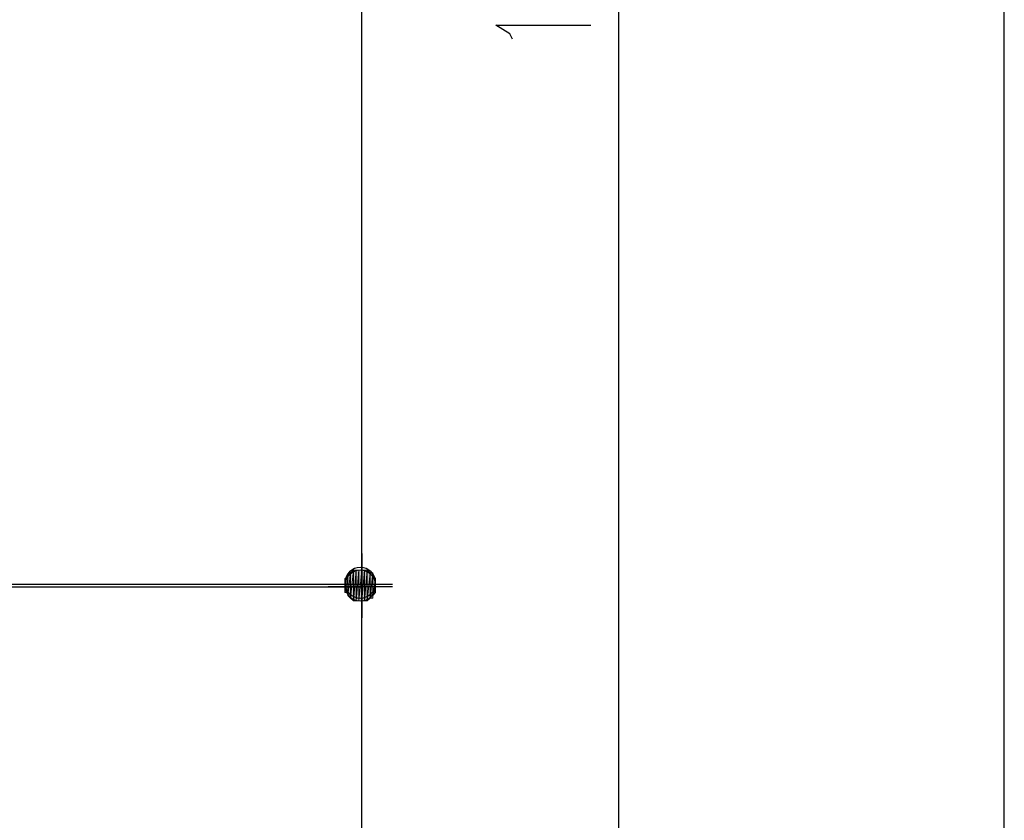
# Model space of a CAD drawing. Header units: millimetres. Extents: x 0 to 420, y 0 to 297.
# Tile 24 of 49: x 321 to 336, y 79 to 91. Entities that reach past the tile are written whole.
import ezdxf

# ---------------------------------------------------------------- set-up
doc = ezdxf.new("R2010")
doc.units = ezdxf.units.MM
doc.layers.add('FILL_000000', color=7, linetype='Continuous')
doc.layers.add('LINE_000000', color=7, linetype='Continuous')

msp = doc.modelspace()

# ---------------------------------------------------------------- hatches: boundary and pattern name
at = {"layer": 'FILL_000000'}
h = msp.add_hatch(color=7, dxfattribs=at)
h.dxf.hatch_style = 1
h.paths.add_polyline_path([(325.67, 82.169), (325.67, 82.55), (325.628, 82.211), (325.67, 82.169)])
h = msp.add_hatch(color=7, dxfattribs=at)
h.dxf.hatch_style = 1
h.paths.add_polyline_path([(325.67, 82.55), (325.628, 82.211), (325.628, 82.508), (325.67, 82.55)])
h = msp.add_hatch(color=7, dxfattribs=at)
h.dxf.hatch_style = 1
h.paths.add_polyline_path([(325.628, 82.508), (325.628, 82.211), (325.67, 82.55), (325.628, 82.508)])
h = msp.add_hatch(color=7, dxfattribs=at)
h.dxf.hatch_style = 1
h.paths.add_polyline_path([(325.628, 82.211), (325.67, 82.55), (325.67, 82.169), (325.628, 82.211)])
h = msp.add_hatch(color=7, dxfattribs=at)
h.dxf.hatch_style = 1
h.paths.add_polyline_path([(325.628, 82.211), (325.628, 82.508), (325.628, 82.211)])
h = msp.add_hatch(color=7, dxfattribs=at)
h.dxf.hatch_style = 1
h.paths.add_polyline_path([(325.628, 82.508), (325.628, 82.211), (325.628, 82.508)])
h = msp.add_hatch(color=7, dxfattribs=at)
h.dxf.hatch_style = 1
h.paths.add_polyline_path([(325.628, 82.211), (325.628, 82.508), (325.628, 82.254), (325.628, 82.211)])
h = msp.add_hatch(color=7, dxfattribs=at)
h.dxf.hatch_style = 1
h.paths.add_polyline_path([(325.628, 82.508), (325.628, 82.254), (325.628, 82.465), (325.628, 82.508)])
h = msp.add_hatch(color=7, dxfattribs=at)
h.dxf.hatch_style = 1
h.paths.add_polyline_path([(325.628, 82.465), (325.628, 82.254), (325.628, 82.508), (325.628, 82.465)])
h = msp.add_hatch(color=7, dxfattribs=at)
h.dxf.hatch_style = 1
h.paths.add_polyline_path([(325.628, 82.254), (325.628, 82.508), (325.628, 82.211), (325.628, 82.254)])
h = msp.add_hatch(color=7, dxfattribs=at)
h.dxf.hatch_style = 1
h.paths.add_polyline_path([(325.628, 82.508), (325.628, 82.211), (325.628, 82.508)])
h = msp.add_hatch(color=7, dxfattribs=at)
h.dxf.hatch_style = 1
h.paths.add_polyline_path([(325.628, 82.211), (325.628, 82.508), (325.628, 82.211)])
h = msp.add_hatch(color=7, dxfattribs=at)
h.dxf.hatch_style = 1
h.paths.add_polyline_path([(325.713, 82.127), (325.713, 82.592), (325.67, 82.169), (325.713, 82.127)])
h = msp.add_hatch(color=7, dxfattribs=at)
h.dxf.hatch_style = 1
h.paths.add_polyline_path([(325.713, 82.592), (325.67, 82.169), (325.67, 82.55), (325.713, 82.592)])
h = msp.add_hatch(color=7, dxfattribs=at)
h.dxf.hatch_style = 1
h.paths.add_polyline_path([(325.67, 82.55), (325.67, 82.169), (325.713, 82.592), (325.67, 82.55)])
h = msp.add_hatch(color=7, dxfattribs=at)
h.dxf.hatch_style = 1
h.paths.add_polyline_path([(325.67, 82.169), (325.713, 82.592), (325.713, 82.127), (325.67, 82.169)])
h = msp.add_hatch(color=7, dxfattribs=at)
h.dxf.hatch_style = 1
h.paths.add_polyline_path([(325.67, 82.169), (325.67, 82.55), (325.67, 82.169)])
h = msp.add_hatch(color=7, dxfattribs=at)
h.dxf.hatch_style = 1
h.paths.add_polyline_path([(325.67, 82.55), (325.67, 82.169), (325.67, 82.55)])
h = msp.add_hatch(color=7, dxfattribs=at)
h.dxf.hatch_style = 1
h.paths.add_polyline_path([(325.67, 82.169), (325.67, 82.169), (325.67, 82.55), (325.67, 82.169), (325.67, 82.55), (325.67, 82.169)])
h = msp.add_hatch(color=7, dxfattribs=at)
h.dxf.hatch_style = 1
h.paths.add_polyline_path([(325.67, 82.55), (325.67, 82.169), (325.67, 82.55)])
h = msp.add_hatch(color=7, dxfattribs=at)
h.dxf.hatch_style = 1
h.paths.add_polyline_path([(325.67, 82.169), (325.67, 82.55), (325.67, 82.169)])
h = msp.add_hatch(color=7, dxfattribs=at)
h.dxf.hatch_style = 1
h.paths.add_polyline_path([(325.67, 82.55), (325.67, 82.55), (325.67, 82.169), (325.67, 82.55), (325.67, 82.169), (325.67, 82.55)])
h = msp.add_hatch(color=7, dxfattribs=at)
h.dxf.hatch_style = 1
h.paths.add_polyline_path([(325.755, 82.127), (325.755, 82.592), (325.713, 82.127), (325.755, 82.127)])
h = msp.add_hatch(color=7, dxfattribs=at)
h.dxf.hatch_style = 1
h.paths.add_polyline_path([(325.755, 82.592), (325.713, 82.127), (325.713, 82.592), (325.755, 82.592)])
h = msp.add_hatch(color=7, dxfattribs=at)
h.dxf.hatch_style = 1
h.paths.add_polyline_path([(325.713, 82.127), (325.713, 82.592), (325.713, 82.127)])
h = msp.add_hatch(color=7, dxfattribs=at)
h.dxf.hatch_style = 1
h.paths.add_polyline_path([(325.713, 82.592), (325.713, 82.127), (325.713, 82.592)])
h = msp.add_hatch(color=7, dxfattribs=at)
h.dxf.hatch_style = 1
h.paths.add_polyline_path([(325.713, 82.592), (325.713, 82.127), (325.713, 82.592)])
h = msp.add_hatch(color=7, dxfattribs=at)
h.dxf.hatch_style = 1
h.paths.add_polyline_path([(325.713, 82.127), (325.713, 82.592), (325.713, 82.127)])
h = msp.add_hatch(color=7, dxfattribs=at)
h.dxf.hatch_style = 1
h.paths.add_polyline_path([(325.713, 82.592), (325.713, 82.127), (325.755, 82.592), (325.713, 82.592)])
h = msp.add_hatch(color=7, dxfattribs=at)
h.dxf.hatch_style = 1
h.paths.add_polyline_path([(325.713, 82.127), (325.755, 82.592), (325.755, 82.127), (325.713, 82.127)])
h = msp.add_hatch(color=7, dxfattribs=at)
h.dxf.hatch_style = 1
h.paths.add_polyline_path([(325.797, 82.127), (325.797, 82.592), (325.755, 82.127), (325.797, 82.127)])
h = msp.add_hatch(color=7, dxfattribs=at)
h.dxf.hatch_style = 1
h.paths.add_polyline_path([(325.797, 82.592), (325.755, 82.127), (325.755, 82.592), (325.797, 82.592)])
h = msp.add_hatch(color=7, dxfattribs=at)
h.dxf.hatch_style = 1
h.paths.add_polyline_path([(325.755, 82.127), (325.755, 82.592), (325.755, 82.127)])
h = msp.add_hatch(color=7, dxfattribs=at)
h.dxf.hatch_style = 1
h.paths.add_polyline_path([(325.755, 82.592), (325.755, 82.127), (325.755, 82.592)])
h = msp.add_hatch(color=7, dxfattribs=at)
h.dxf.hatch_style = 1
h.paths.add_polyline_path([(325.755, 82.592), (325.755, 82.127), (325.755, 82.592)])
h = msp.add_hatch(color=7, dxfattribs=at)
h.dxf.hatch_style = 1
h.paths.add_polyline_path([(325.755, 82.127), (325.755, 82.592), (325.755, 82.127)])
h = msp.add_hatch(color=7, dxfattribs=at)
h.dxf.hatch_style = 1
h.paths.add_polyline_path([(325.755, 82.592), (325.755, 82.127), (325.797, 82.592), (325.755, 82.592)])
h = msp.add_hatch(color=7, dxfattribs=at)
h.dxf.hatch_style = 1
h.paths.add_polyline_path([(325.755, 82.127), (325.797, 82.592), (325.797, 82.127), (325.755, 82.127)])
h = msp.add_hatch(color=7, dxfattribs=at)
h.dxf.hatch_style = 1
h.paths.add_polyline_path([(325.84, 82.127), (325.84, 82.592), (325.797, 82.127), (325.84, 82.127)])
h = msp.add_hatch(color=7, dxfattribs=at)
h.dxf.hatch_style = 1
h.paths.add_polyline_path([(325.84, 82.592), (325.797, 82.127), (325.797, 82.592), (325.84, 82.592)])
h = msp.add_hatch(color=7, dxfattribs=at)
h.dxf.hatch_style = 1
h.paths.add_polyline_path([(325.797, 82.592), (325.797, 82.127), (325.84, 82.592), (325.797, 82.592)])
h = msp.add_hatch(color=7, dxfattribs=at)
h.dxf.hatch_style = 1
h.paths.add_polyline_path([(325.797, 82.127), (325.84, 82.592), (325.84, 82.127), (325.797, 82.127)])
h = msp.add_hatch(color=7, dxfattribs=at)
h.dxf.hatch_style = 1
h.paths.add_polyline_path([(325.882, 82.127), (325.882, 82.592), (325.84, 82.127), (325.882, 82.127)])
h = msp.add_hatch(color=7, dxfattribs=at)
h.dxf.hatch_style = 1
h.paths.add_polyline_path([(325.882, 82.592), (325.84, 82.127), (325.84, 82.592), (325.882, 82.592)])
h = msp.add_hatch(color=7, dxfattribs=at)
h.dxf.hatch_style = 1
h.paths.add_polyline_path([(325.84, 82.127), (325.84, 82.592), (325.84, 82.127)])
h = msp.add_hatch(color=7, dxfattribs=at)
h.dxf.hatch_style = 1
h.paths.add_polyline_path([(325.84, 82.592), (325.84, 82.127), (325.84, 82.592)])
h = msp.add_hatch(color=7, dxfattribs=at)
h.dxf.hatch_style = 1
h.paths.add_polyline_path([(325.84, 82.592), (325.84, 82.127), (325.84, 82.592)])
h = msp.add_hatch(color=7, dxfattribs=at)
h.dxf.hatch_style = 1
h.paths.add_polyline_path([(325.84, 82.127), (325.84, 82.592), (325.84, 82.127)])
h = msp.add_hatch(color=7, dxfattribs=at)
h.dxf.hatch_style = 1
h.paths.add_polyline_path([(325.84, 82.592), (325.84, 82.127), (325.882, 82.592), (325.84, 82.592)])
h = msp.add_hatch(color=7, dxfattribs=at)
h.dxf.hatch_style = 1
h.paths.add_polyline_path([(325.84, 82.127), (325.882, 82.592), (325.882, 82.127), (325.84, 82.127)])
h = msp.add_hatch(color=7, dxfattribs=at)
h.dxf.hatch_style = 1
h.paths.add_polyline_path([(325.924, 82.127), (325.924, 82.592), (325.882, 82.127), (325.924, 82.127)])
h = msp.add_hatch(color=7, dxfattribs=at)
h.dxf.hatch_style = 1
h.paths.add_polyline_path([(325.924, 82.592), (325.882, 82.127), (325.882, 82.592), (325.924, 82.592)])
h = msp.add_hatch(color=7, dxfattribs=at)
h.dxf.hatch_style = 1
h.paths.add_polyline_path([(325.882, 82.127), (325.882, 82.592), (325.882, 82.127)])
h = msp.add_hatch(color=7, dxfattribs=at)
h.dxf.hatch_style = 1
h.paths.add_polyline_path([(325.882, 82.592), (325.882, 82.127), (325.882, 82.592)])
h = msp.add_hatch(color=7, dxfattribs=at)
h.dxf.hatch_style = 1
h.paths.add_polyline_path([(325.882, 82.592), (325.882, 82.127), (325.882, 82.592)])
h = msp.add_hatch(color=7, dxfattribs=at)
h.dxf.hatch_style = 1
h.paths.add_polyline_path([(325.882, 82.127), (325.882, 82.592), (325.882, 82.127)])
h = msp.add_hatch(color=7, dxfattribs=at)
h.dxf.hatch_style = 1
h.paths.add_polyline_path([(325.882, 82.592), (325.882, 82.127), (325.924, 82.592), (325.882, 82.592)])
h = msp.add_hatch(color=7, dxfattribs=at)
h.dxf.hatch_style = 1
h.paths.add_polyline_path([(325.882, 82.127), (325.924, 82.592), (325.924, 82.127), (325.882, 82.127)])
h = msp.add_hatch(color=7, dxfattribs=at)
h.dxf.hatch_style = 1
h.paths.add_polyline_path([(325.967, 82.55), (325.924, 82.127), (325.924, 82.592), (325.967, 82.55)])
h = msp.add_hatch(color=7, dxfattribs=at)
h.dxf.hatch_style = 1
h.paths.add_polyline_path([(325.924, 82.127), (325.924, 82.592), (325.924, 82.127)])
h = msp.add_hatch(color=7, dxfattribs=at)
h.dxf.hatch_style = 1
h.paths.add_polyline_path([(325.924, 82.592), (325.924, 82.127), (325.924, 82.592)])
h = msp.add_hatch(color=7, dxfattribs=at)
h.dxf.hatch_style = 1
h.paths.add_polyline_path([(325.924, 82.592), (325.924, 82.127), (325.924, 82.592)])
h = msp.add_hatch(color=7, dxfattribs=at)
h.dxf.hatch_style = 1
h.paths.add_polyline_path([(325.924, 82.127), (325.924, 82.592), (325.924, 82.127)])
h = msp.add_hatch(color=7, dxfattribs=at)
h.dxf.hatch_style = 1
h.paths.add_polyline_path([(325.924, 82.592), (325.924, 82.127), (325.967, 82.55), (325.924, 82.592)])
h = msp.add_hatch(color=7, dxfattribs=at)
h.dxf.hatch_style = 1
h.paths.add_polyline_path([(325.967, 82.169), (325.967, 82.55), (325.924, 82.127), (325.967, 82.169)])
h = msp.add_hatch(color=7, dxfattribs=at)
h.dxf.hatch_style = 1
h.paths.add_polyline_path([(325.924, 82.127), (325.967, 82.55), (325.967, 82.169), (325.924, 82.127)])
h = msp.add_hatch(color=7, dxfattribs=at)
h.dxf.hatch_style = 1
h.paths.add_polyline_path([(326.009, 82.169), (326.009, 82.55), (325.967, 82.169), (326.009, 82.169)])
h = msp.add_hatch(color=7, dxfattribs=at)
h.dxf.hatch_style = 1
h.paths.add_polyline_path([(326.009, 82.55), (325.967, 82.169), (325.967, 82.55), (326.009, 82.55)])
h = msp.add_hatch(color=7, dxfattribs=at)
h.dxf.hatch_style = 1
h.paths.add_polyline_path([(325.967, 82.169), (325.967, 82.55), (325.967, 82.169)])
h = msp.add_hatch(color=7, dxfattribs=at)
h.dxf.hatch_style = 1
h.paths.add_polyline_path([(325.967, 82.55), (325.967, 82.169), (325.967, 82.55)])
h = msp.add_hatch(color=7, dxfattribs=at)
h.dxf.hatch_style = 1
h.paths.add_polyline_path([(325.967, 82.55), (325.967, 82.169), (325.967, 82.55)])
h = msp.add_hatch(color=7, dxfattribs=at)
h.dxf.hatch_style = 1
h.paths.add_polyline_path([(325.967, 82.169), (325.967, 82.55), (325.967, 82.169)])
h = msp.add_hatch(color=7, dxfattribs=at)
h.dxf.hatch_style = 1
h.paths.add_polyline_path([(325.967, 82.55), (325.967, 82.169), (326.009, 82.55), (325.967, 82.55)])
h = msp.add_hatch(color=7, dxfattribs=at)
h.dxf.hatch_style = 1
h.paths.add_polyline_path([(325.967, 82.169), (326.009, 82.55), (326.009, 82.169), (325.967, 82.169)])
h = msp.add_hatch(color=7, dxfattribs=at)
h.dxf.hatch_style = 1
h.paths.add_polyline_path([(326.009, 82.508), (326.009, 82.169), (326.009, 82.55), (326.009, 82.508)])
h = msp.add_hatch(color=7, dxfattribs=at)
h.dxf.hatch_style = 1
h.paths.add_polyline_path([(326.009, 82.55), (326.009, 82.169), (326.009, 82.508), (326.009, 82.55)])
h = msp.add_hatch(color=7, dxfattribs=at)
h.dxf.hatch_style = 1
h.paths.add_polyline_path([(326.051, 82.465), (326.009, 82.211), (326.009, 82.508), (326.051, 82.465)])
h = msp.add_hatch(color=7, dxfattribs=at)
h.dxf.hatch_style = 1
h.paths.add_polyline_path([(326.009, 82.211), (326.009, 82.508), (326.009, 82.211)])
h = msp.add_hatch(color=7, dxfattribs=at)
h.dxf.hatch_style = 1
h.paths.add_polyline_path([(326.009, 82.508), (326.009, 82.211), (326.009, 82.508)])
h = msp.add_hatch(color=7, dxfattribs=at)
h.dxf.hatch_style = 1
h.paths.add_polyline_path([(326.009, 82.211), (326.009, 82.508), (326.009, 82.169), (326.009, 82.211)])
h = msp.add_hatch(color=7, dxfattribs=at)
h.dxf.hatch_style = 1
h.paths.add_polyline_path([(326.009, 82.169), (326.009, 82.508), (326.009, 82.211), (326.009, 82.169)])
h = msp.add_hatch(color=7, dxfattribs=at)
h.dxf.hatch_style = 1
h.paths.add_polyline_path([(326.009, 82.508), (326.009, 82.211), (326.009, 82.508)])
h = msp.add_hatch(color=7, dxfattribs=at)
h.dxf.hatch_style = 1
h.paths.add_polyline_path([(326.009, 82.211), (326.009, 82.508), (326.009, 82.211)])
h = msp.add_hatch(color=7, dxfattribs=at)
h.dxf.hatch_style = 1
h.paths.add_polyline_path([(326.009, 82.508), (326.009, 82.211), (326.051, 82.465), (326.009, 82.508)])
h = msp.add_hatch(color=7, dxfattribs=at)
h.dxf.hatch_style = 1
h.paths.add_polyline_path([(325.628, 82.254), (325.628, 82.465), (325.586, 82.254), (325.628, 82.254)])
h = msp.add_hatch(color=7, dxfattribs=at)
h.dxf.hatch_style = 1
h.paths.add_polyline_path([(325.628, 82.465), (325.586, 82.254), (325.586, 82.465), (325.628, 82.465)])
h = msp.add_hatch(color=7, dxfattribs=at)
h.dxf.hatch_style = 1
h.paths.add_polyline_path([(325.586, 82.254), (325.586, 82.465), (325.586, 82.296), (325.586, 82.254)])
h = msp.add_hatch(color=7, dxfattribs=at)
h.dxf.hatch_style = 1
h.paths.add_polyline_path([(325.586, 82.465), (325.586, 82.296), (325.586, 82.423), (325.586, 82.465)])
h = msp.add_hatch(color=7, dxfattribs=at)
h.dxf.hatch_style = 1
h.paths.add_polyline_path([(325.586, 82.423), (325.586, 82.296), (325.586, 82.465), (325.586, 82.423)])
h = msp.add_hatch(color=7, dxfattribs=at)
h.dxf.hatch_style = 1
h.paths.add_polyline_path([(325.586, 82.296), (325.586, 82.465), (325.586, 82.254), (325.586, 82.296)])
h = msp.add_hatch(color=7, dxfattribs=at)
h.dxf.hatch_style = 1
h.paths.add_polyline_path([(325.586, 82.465), (325.586, 82.254), (325.628, 82.465), (325.586, 82.465)])
h = msp.add_hatch(color=7, dxfattribs=at)
h.dxf.hatch_style = 1
h.paths.add_polyline_path([(325.586, 82.254), (325.628, 82.465), (325.628, 82.254), (325.586, 82.254)])
h = msp.add_hatch(color=7, dxfattribs=at)
h.dxf.hatch_style = 1
h.paths.add_polyline_path([(325.586, 82.296), (325.586, 82.423), (325.586, 82.296)])
h = msp.add_hatch(color=7, dxfattribs=at)
h.dxf.hatch_style = 1
h.paths.add_polyline_path([(325.586, 82.423), (325.586, 82.296), (325.586, 82.423)])
h = msp.add_hatch(color=7, dxfattribs=at)
h.dxf.hatch_style = 1
h.paths.add_polyline_path([(325.586, 82.338), (325.586, 82.338), (325.586, 82.381), (325.586, 82.338), (325.586, 82.381), (325.586, 82.423), (325.586, 82.338)])
h = msp.add_hatch(color=7, dxfattribs=at)
h.dxf.hatch_style = 1
h.paths.add_polyline_path([(325.586, 82.423), (325.586, 82.296), (325.586, 82.338), (325.586, 82.423)])
h = msp.add_hatch(color=7, dxfattribs=at)
h.dxf.hatch_style = 1
h.paths.add_polyline_path([(325.586, 82.381), (325.586, 82.338), (325.586, 82.423), (325.586, 82.381)])
h = msp.add_hatch(color=7, dxfattribs=at)
h.dxf.hatch_style = 1
h.paths.add_polyline_path([(325.586, 82.338), (325.586, 82.423), (325.586, 82.296), (325.586, 82.338)])
h = msp.add_hatch(color=7, dxfattribs=at)
h.dxf.hatch_style = 1
h.paths.add_polyline_path([(325.586, 82.423), (325.586, 82.296), (325.586, 82.423)])
h = msp.add_hatch(color=7, dxfattribs=at)
h.dxf.hatch_style = 1
h.paths.add_polyline_path([(325.586, 82.296), (325.586, 82.423), (325.586, 82.296)])
h = msp.add_hatch(color=7, dxfattribs=at)
h.dxf.hatch_style = 1
h.paths.add_polyline_path([(325.586, 82.381), (325.586, 82.338), (325.586, 82.381)])
h = msp.add_hatch(color=7, dxfattribs=at)
h.dxf.hatch_style = 1
h.paths.add_polyline_path([(326.051, 82.254), (326.051, 82.465), (326.009, 82.211), (326.051, 82.254)])
h = msp.add_hatch(color=7, dxfattribs=at)
h.dxf.hatch_style = 1
h.paths.add_polyline_path([(326.009, 82.211), (326.051, 82.465), (326.051, 82.254), (326.009, 82.211)])
h = msp.add_hatch(color=7, dxfattribs=at)
h.dxf.hatch_style = 1
h.paths.add_polyline_path([(326.051, 82.423), (326.051, 82.254), (326.051, 82.465), (326.051, 82.423)])
h = msp.add_hatch(color=7, dxfattribs=at)
h.dxf.hatch_style = 1
h.paths.add_polyline_path([(326.051, 82.254), (326.051, 82.465), (326.051, 82.254)])
h = msp.add_hatch(color=7, dxfattribs=at)
h.dxf.hatch_style = 1
h.paths.add_polyline_path([(326.051, 82.465), (326.051, 82.254), (326.051, 82.465)])
h = msp.add_hatch(color=7, dxfattribs=at)
h.dxf.hatch_style = 1
h.paths.add_polyline_path([(326.051, 82.465), (326.051, 82.254), (326.051, 82.465)])
h = msp.add_hatch(color=7, dxfattribs=at)
h.dxf.hatch_style = 1
h.paths.add_polyline_path([(326.051, 82.254), (326.051, 82.465), (326.051, 82.254)])
h = msp.add_hatch(color=7, dxfattribs=at)
h.dxf.hatch_style = 1
h.paths.add_polyline_path([(326.051, 82.465), (326.051, 82.254), (326.051, 82.423), (326.051, 82.465)])
h = msp.add_hatch(color=7, dxfattribs=at)
h.dxf.hatch_style = 1
h.paths.add_polyline_path([(326.051, 82.381), (326.051, 82.296), (326.051, 82.423), (326.051, 82.381)])
h = msp.add_hatch(color=7, dxfattribs=at)
h.dxf.hatch_style = 1
h.paths.add_polyline_path([(326.051, 82.296), (326.051, 82.423), (326.051, 82.296)])
h = msp.add_hatch(color=7, dxfattribs=at)
h.dxf.hatch_style = 1
h.paths.add_polyline_path([(326.051, 82.423), (326.051, 82.296), (326.051, 82.423)])
h = msp.add_hatch(color=7, dxfattribs=at)
h.dxf.hatch_style = 1
h.paths.add_polyline_path([(326.051, 82.296), (326.051, 82.423), (326.051, 82.254), (326.051, 82.296)])
h = msp.add_hatch(color=7, dxfattribs=at)
h.dxf.hatch_style = 1
h.paths.add_polyline_path([(326.051, 82.254), (326.051, 82.423), (326.051, 82.296), (326.051, 82.254)])
h = msp.add_hatch(color=7, dxfattribs=at)
h.dxf.hatch_style = 1
h.paths.add_polyline_path([(326.051, 82.423), (326.051, 82.296), (326.051, 82.423)])
h = msp.add_hatch(color=7, dxfattribs=at)
h.dxf.hatch_style = 1
h.paths.add_polyline_path([(326.051, 82.296), (326.051, 82.423), (326.051, 82.296)])
h = msp.add_hatch(color=7, dxfattribs=at)
h.dxf.hatch_style = 1
h.paths.add_polyline_path([(326.051, 82.296), (326.051, 82.423), (326.051, 82.381), (326.051, 82.296)])
h = msp.add_hatch(color=7, dxfattribs=at)
h.dxf.hatch_style = 1
h.paths.add_polyline_path([(326.051, 82.338), (326.051, 82.381), (326.051, 82.338)])
h = msp.add_hatch(color=7, dxfattribs=at)
h.dxf.hatch_style = 1
h.paths.add_polyline_path([(326.051, 82.338), (326.051, 82.381), (326.051, 82.296), (326.051, 82.338)])
h = msp.add_hatch(color=7, dxfattribs=at)
h.dxf.hatch_style = 1
h.paths.add_polyline_path([(326.051, 82.381), (326.051, 82.381), (326.051, 82.338), (326.051, 82.381), (326.051, 82.338), (326.051, 82.296), (326.051, 82.381)])

# ---------------------------------------------------------------- linework, layer by layer
at = {"layer": 'LINE_000000', "lineweight": 25}
for p, q in [((329.734, 63.288), (329.734, 120.989)), ((325.84, 82.846), (325.84, 101.431)), ((325.84, 82.846), (325.84, 81.873)), ((325.84, 81.873), (325.84, 82.846)), ((307.679, 82.381), (325.84, 82.381)), ((325.332, 82.381), (326.305, 82.381)), ((307.679, 82.338), (325.84, 82.338)), ((326.305, 82.338), (325.332, 82.338)), ((325.84, 63.288), (325.84, 81.873))]:
    msp.add_line(p, q, dxfattribs=at)
for points in [[(52.409, 266.023), (52.409, 36.026), (335.576, 36.026), (335.576, 266.023), (52.409, 266.023)], [(52.409, 266.023), (52.409, 36.026), (335.576, 36.026), (335.576, 266.023), (52.409, 266.023)], [(325.819, 82.635), (325.772, 82.63), (325.728, 82.616), (325.688, 82.595), (325.654, 82.566), (325.625, 82.532), (325.604, 82.492), (325.59, 82.449), (325.586, 82.402), (325.59, 82.355), (325.604, 82.311), (325.625, 82.272), (325.654, 82.237), (325.688, 82.209), (325.728, 82.187), (325.772, 82.174), (325.819, 82.169), (325.865, 82.174), (325.909, 82.187), (325.949, 82.209), (325.983, 82.237), (326.012, 82.272), (326.033, 82.311), (326.047, 82.355), (326.051, 82.402), (326.047, 82.449), (326.033, 82.492), (326.012, 82.532), (325.983, 82.566), (325.949, 82.595), (325.909, 82.616), (325.865, 82.63), (325.819, 82.635)], [(325.819, 82.127), (325.865, 82.131), (325.909, 82.145), (325.949, 82.166), (325.983, 82.195), (326.012, 82.229), (326.033, 82.269), (326.047, 82.313), (326.051, 82.359), (326.047, 82.406), (326.033, 82.45), (326.012, 82.49), (325.983, 82.524), (325.949, 82.553), (325.909, 82.574), (325.865, 82.588), (325.819, 82.592), (325.772, 82.588), (325.728, 82.574), (325.688, 82.553), (325.654, 82.524), (325.625, 82.49), (325.604, 82.45), (325.59, 82.406), (325.586, 82.359), (325.59, 82.313), (325.604, 82.269), (325.625, 82.229), (325.654, 82.195), (325.688, 82.166), (325.728, 82.145), (325.772, 82.131), (325.819, 82.127)]]:
    msp.add_lwpolyline(points, close=True, dxfattribs=at)
msp.add_lwpolyline([(328.126, 90.636), (328.083, 90.72), (327.872, 90.847), (329.311, 90.847)], dxfattribs=at)
at = {"layer": 'LINE_000000', "lineweight": 0}
for points in [[(325.67, 82.169), (325.67, 82.55), (325.628, 82.211), (325.67, 82.169)], [(325.67, 82.55), (325.628, 82.211), (325.628, 82.508), (325.67, 82.55)], [(325.628, 82.508), (325.628, 82.211), (325.67, 82.55), (325.628, 82.508)], [(325.628, 82.211), (325.67, 82.55), (325.67, 82.169), (325.628, 82.211)], [(325.628, 82.211), (325.628, 82.508), (325.628, 82.211)], [(325.628, 82.508), (325.628, 82.211), (325.628, 82.508)], [(325.628, 82.211), (325.628, 82.508), (325.628, 82.254), (325.628, 82.211)], [(325.628, 82.508), (325.628, 82.254), (325.628, 82.465), (325.628, 82.508)], [(325.628, 82.465), (325.628, 82.254), (325.628, 82.508), (325.628, 82.465)], [(325.628, 82.254), (325.628, 82.508), (325.628, 82.211), (325.628, 82.254)], [(325.628, 82.508), (325.628, 82.211), (325.628, 82.508)], [(325.628, 82.211), (325.628, 82.508), (325.628, 82.211)], [(325.713, 82.127), (325.713, 82.592), (325.67, 82.169), (325.713, 82.127)], [(325.713, 82.592), (325.67, 82.169), (325.67, 82.55), (325.713, 82.592)], [(325.67, 82.55), (325.67, 82.169), (325.713, 82.592), (325.67, 82.55)], [(325.67, 82.169), (325.713, 82.592), (325.713, 82.127), (325.67, 82.169)], [(325.67, 82.169), (325.67, 82.55), (325.67, 82.169)], [(325.67, 82.55), (325.67, 82.169), (325.67, 82.55)], [(325.67, 82.169), (325.67, 82.169), (325.67, 82.55), (325.67, 82.169), (325.67, 82.55), (325.67, 82.169)], [(325.67, 82.55), (325.67, 82.169), (325.67, 82.55)], [(325.67, 82.169), (325.67, 82.55), (325.67, 82.169)], [(325.67, 82.55), (325.67, 82.55), (325.67, 82.169), (325.67, 82.55), (325.67, 82.169), (325.67, 82.55)], [(325.755, 82.127), (325.755, 82.592), (325.713, 82.127), (325.755, 82.127)], [(325.755, 82.592), (325.713, 82.127), (325.713, 82.592), (325.755, 82.592)], [(325.713, 82.127), (325.713, 82.592), (325.713, 82.127)], [(325.713, 82.592), (325.713, 82.127), (325.713, 82.592)], [(325.713, 82.592), (325.713, 82.127), (325.713, 82.592)], [(325.713, 82.127), (325.713, 82.592), (325.713, 82.127)], [(325.713, 82.592), (325.713, 82.127), (325.755, 82.592), (325.713, 82.592)], [(325.713, 82.127), (325.755, 82.592), (325.755, 82.127), (325.713, 82.127)], [(325.797, 82.127), (325.797, 82.592), (325.755, 82.127), (325.797, 82.127)], [(325.797, 82.592), (325.755, 82.127), (325.755, 82.592), (325.797, 82.592)], [(325.755, 82.127), (325.755, 82.592), (325.755, 82.127)], [(325.755, 82.592), (325.755, 82.127), (325.755, 82.592)], [(325.755, 82.592), (325.755, 82.127), (325.755, 82.592)], [(325.755, 82.127), (325.755, 82.592), (325.755, 82.127)], [(325.755, 82.592), (325.755, 82.127), (325.797, 82.592), (325.755, 82.592)], [(325.755, 82.127), (325.797, 82.592), (325.797, 82.127), (325.755, 82.127)], [(325.84, 82.127), (325.84, 82.592), (325.797, 82.127), (325.84, 82.127)], [(325.84, 82.592), (325.797, 82.127), (325.797, 82.592), (325.84, 82.592)], [(325.797, 82.592), (325.797, 82.127), (325.84, 82.592), (325.797, 82.592)], [(325.797, 82.127), (325.84, 82.592), (325.84, 82.127), (325.797, 82.127)], [(325.882, 82.127), (325.882, 82.592), (325.84, 82.127), (325.882, 82.127)], [(325.882, 82.592), (325.84, 82.127), (325.84, 82.592), (325.882, 82.592)], [(325.84, 82.127), (325.84, 82.592), (325.84, 82.127)], [(325.84, 82.592), (325.84, 82.127), (325.84, 82.592)], [(325.84, 82.592), (325.84, 82.127), (325.84, 82.592)], [(325.84, 82.127), (325.84, 82.592), (325.84, 82.127)], [(325.84, 82.592), (325.84, 82.127), (325.882, 82.592), (325.84, 82.592)], [(325.84, 82.127), (325.882, 82.592), (325.882, 82.127), (325.84, 82.127)], [(325.924, 82.127), (325.924, 82.592), (325.882, 82.127), (325.924, 82.127)], [(325.924, 82.592), (325.882, 82.127), (325.882, 82.592), (325.924, 82.592)], [(325.882, 82.127), (325.882, 82.592), (325.882, 82.127)], [(325.882, 82.592), (325.882, 82.127), (325.882, 82.592)], [(325.882, 82.592), (325.882, 82.127), (325.882, 82.592)], [(325.882, 82.127), (325.882, 82.592), (325.882, 82.127)], [(325.882, 82.592), (325.882, 82.127), (325.924, 82.592), (325.882, 82.592)], [(325.882, 82.127), (325.924, 82.592), (325.924, 82.127), (325.882, 82.127)], [(325.967, 82.55), (325.924, 82.127), (325.924, 82.592), (325.967, 82.55)], [(325.924, 82.127), (325.924, 82.592), (325.924, 82.127)], [(325.924, 82.592), (325.924, 82.127), (325.924, 82.592)], [(325.924, 82.592), (325.924, 82.127), (325.924, 82.592)], [(325.924, 82.127), (325.924, 82.592), (325.924, 82.127)], [(325.924, 82.592), (325.924, 82.127), (325.967, 82.55), (325.924, 82.592)], [(325.967, 82.169), (325.967, 82.55), (325.924, 82.127), (325.967, 82.169)], [(325.924, 82.127), (325.967, 82.55), (325.967, 82.169), (325.924, 82.127)], [(326.009, 82.169), (326.009, 82.55), (325.967, 82.169), (326.009, 82.169)], [(326.009, 82.55), (325.967, 82.169), (325.967, 82.55), (326.009, 82.55)], [(325.967, 82.169), (325.967, 82.55), (325.967, 82.169)], [(325.967, 82.55), (325.967, 82.169), (325.967, 82.55)], [(325.967, 82.55), (325.967, 82.169), (325.967, 82.55)], [(325.967, 82.169), (325.967, 82.55), (325.967, 82.169)], [(325.967, 82.55), (325.967, 82.169), (326.009, 82.55), (325.967, 82.55)], [(325.967, 82.169), (326.009, 82.55), (326.009, 82.169), (325.967, 82.169)], [(326.009, 82.508), (326.009, 82.169), (326.009, 82.55), (326.009, 82.508)], [(326.009, 82.55), (326.009, 82.169), (326.009, 82.508), (326.009, 82.55)], [(326.051, 82.465), (326.009, 82.211), (326.009, 82.508), (326.051, 82.465)], [(326.009, 82.211), (326.009, 82.508), (326.009, 82.211)], [(326.009, 82.508), (326.009, 82.211), (326.009, 82.508)], [(326.009, 82.211), (326.009, 82.508), (326.009, 82.169), (326.009, 82.211)], [(326.009, 82.169), (326.009, 82.508), (326.009, 82.211), (326.009, 82.169)], [(326.009, 82.508), (326.009, 82.211), (326.009, 82.508)], [(326.009, 82.211), (326.009, 82.508), (326.009, 82.211)], [(326.009, 82.508), (326.009, 82.211), (326.051, 82.465), (326.009, 82.508)], [(325.628, 82.254), (325.628, 82.465), (325.586, 82.254), (325.628, 82.254)], [(325.628, 82.465), (325.586, 82.254), (325.586, 82.465), (325.628, 82.465)], [(325.586, 82.254), (325.586, 82.465), (325.586, 82.296), (325.586, 82.254)], [(325.586, 82.465), (325.586, 82.296), (325.586, 82.423), (325.586, 82.465)], [(325.586, 82.423), (325.586, 82.296), (325.586, 82.465), (325.586, 82.423)], [(325.586, 82.296), (325.586, 82.465), (325.586, 82.254), (325.586, 82.296)], [(325.586, 82.465), (325.586, 82.254), (325.628, 82.465), (325.586, 82.465)], [(325.586, 82.254), (325.628, 82.465), (325.628, 82.254), (325.586, 82.254)], [(325.586, 82.296), (325.586, 82.423), (325.586, 82.296)], [(325.586, 82.423), (325.586, 82.296), (325.586, 82.423)], [(325.586, 82.338), (325.586, 82.338), (325.586, 82.381), (325.586, 82.338), (325.586, 82.381), (325.586, 82.423), (325.586, 82.338)], [(325.586, 82.423), (325.586, 82.296), (325.586, 82.338), (325.586, 82.423)], [(325.586, 82.381), (325.586, 82.338), (325.586, 82.423), (325.586, 82.381)], [(325.586, 82.338), (325.586, 82.423), (325.586, 82.296), (325.586, 82.338)], [(325.586, 82.423), (325.586, 82.296), (325.586, 82.423)], [(325.586, 82.296), (325.586, 82.423), (325.586, 82.296)], [(325.586, 82.381), (325.586, 82.338), (325.586, 82.381)], [(326.051, 82.254), (326.051, 82.465), (326.009, 82.211), (326.051, 82.254)], [(326.009, 82.211), (326.051, 82.465), (326.051, 82.254), (326.009, 82.211)], [(326.051, 82.423), (326.051, 82.254), (326.051, 82.465), (326.051, 82.423)], [(326.051, 82.254), (326.051, 82.465), (326.051, 82.254)], [(326.051, 82.465), (326.051, 82.254), (326.051, 82.465)], [(326.051, 82.465), (326.051, 82.254), (326.051, 82.465)], [(326.051, 82.254), (326.051, 82.465), (326.051, 82.254)], [(326.051, 82.465), (326.051, 82.254), (326.051, 82.423), (326.051, 82.465)], [(326.051, 82.381), (326.051, 82.296), (326.051, 82.423), (326.051, 82.381)], [(326.051, 82.296), (326.051, 82.423), (326.051, 82.296)], [(326.051, 82.423), (326.051, 82.296), (326.051, 82.423)], [(326.051, 82.296), (326.051, 82.423), (326.051, 82.254), (326.051, 82.296)], [(326.051, 82.254), (326.051, 82.423), (326.051, 82.296), (326.051, 82.254)], [(326.051, 82.423), (326.051, 82.296), (326.051, 82.423)], [(326.051, 82.296), (326.051, 82.423), (326.051, 82.296)], [(326.051, 82.296), (326.051, 82.423), (326.051, 82.381), (326.051, 82.296)], [(326.051, 82.338), (326.051, 82.381), (326.051, 82.338)], [(326.051, 82.338), (326.051, 82.381), (326.051, 82.296), (326.051, 82.338)], [(326.051, 82.381), (326.051, 82.381), (326.051, 82.338), (326.051, 82.381), (326.051, 82.338), (326.051, 82.296), (326.051, 82.381)]]:
    msp.add_lwpolyline(points, close=True, dxfattribs=at)

doc.saveas('drawing.dxf')
